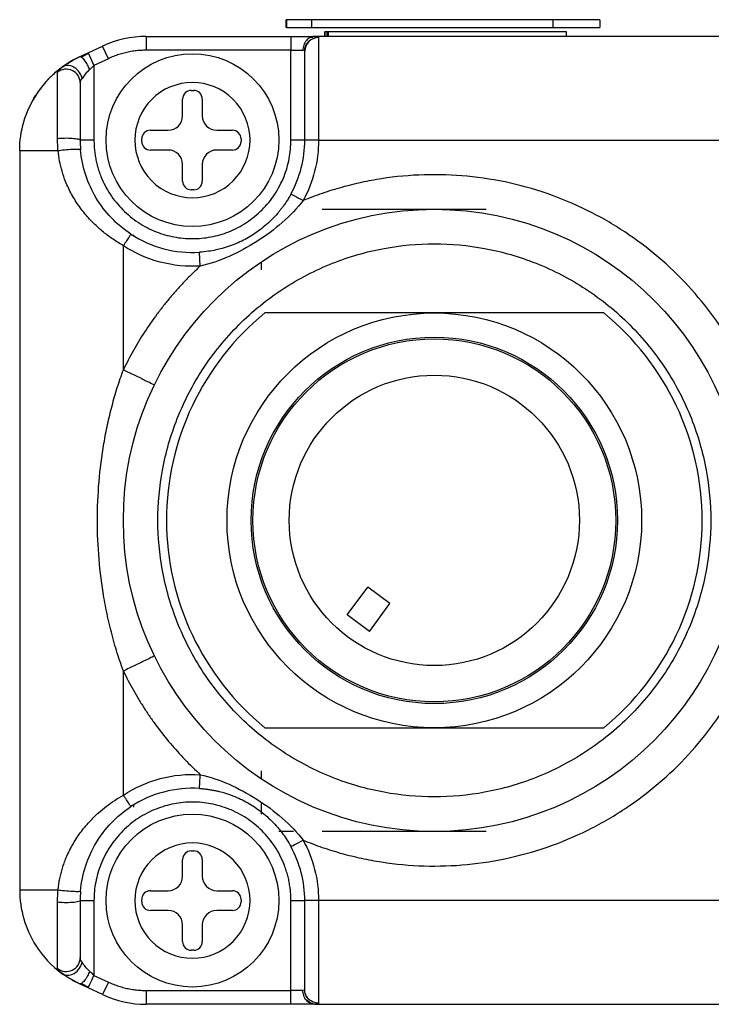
# Model space of a CAD drawing. Header units: inches. Extents: x 0.2 to 10.8, y 0.2 to 8.2.
# Tile 10 of 25: x 6.112 to 6.375, y 1.232 to 1.606. Entities that reach past the tile are written whole.
import ezdxf

# ---------------------------------------------------------------- set-up
doc = ezdxf.new("R2010")
doc.units = ezdxf.units.IN
doc.header["$MEASUREMENT"] = 0

msp = doc.modelspace()

# ---------------------------------------------------------------- linework, layer by layer
for p, q in [((6.213327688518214, 1.602693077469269), (6.213327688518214, 1.60567680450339)), ((6.213432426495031, 1.60567680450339), (6.213327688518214, 1.60567680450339)), ((6.213432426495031, 1.60567680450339), (6.213432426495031, 1.602693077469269)), ((6.222981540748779, 1.60567680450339), (6.213432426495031, 1.60567680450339)), ((6.222981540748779, 1.60567680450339), (6.222981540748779, 1.602693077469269)), ((6.314576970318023, 1.60567680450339), (6.222981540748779, 1.60567680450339)), ((6.314576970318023, 1.60567680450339), (6.314576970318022, 1.602693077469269)), ((6.332399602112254, 1.60567680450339), (6.314576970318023, 1.60567680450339)), ((6.332399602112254, 1.60567680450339), (6.332399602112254, 1.602693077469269)), ((6.213432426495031, 1.602693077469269), (6.213327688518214, 1.602693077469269)), ((6.213432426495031, 1.602693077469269), (6.222981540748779, 1.602693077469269)), ((6.222981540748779, 1.602693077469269), (6.314576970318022, 1.602693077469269)), ((6.227969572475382, 1.601016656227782), (6.227969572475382, 1.599322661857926)), ((6.227971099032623, 1.599322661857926), (6.227971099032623, 1.601016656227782)), ((6.229229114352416, 1.601016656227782), (6.227971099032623, 1.601016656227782)), ((6.228713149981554, 1.60095763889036), (6.228713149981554, 1.599322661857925)), ((6.228713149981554, 1.60095763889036), (6.229229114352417, 1.60095763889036)), ((6.229229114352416, 1.601016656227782), (6.229229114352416, 1.599322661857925)), ((6.229230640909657, 1.599322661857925), (6.229230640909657, 1.601016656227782)), ((6.319725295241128, 1.601016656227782), (6.229230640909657, 1.601016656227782)), ((6.314576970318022, 1.602693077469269), (6.332399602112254, 1.602693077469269)), ((6.319725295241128, 1.599322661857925), (6.319725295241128, 1.601016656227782)), ((6.160192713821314, 1.599322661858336), (6.160192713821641, 1.59407332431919)), ((6.160192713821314, 1.599322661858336), (6.215112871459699, 1.599322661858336)), ((6.215112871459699, 1.599322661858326), (6.215112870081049, 1.594073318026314)), ((6.223473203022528, 1.598841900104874), (6.22252826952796, 1.598959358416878)), ((6.419931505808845, 1.599322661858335), (6.224204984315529, 1.599322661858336)), ((6.225611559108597, 1.598853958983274), (6.225611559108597, 1.559952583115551)), ((6.134826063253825, 1.591563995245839), (6.138091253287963, 1.593086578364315)), ((6.138228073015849, 1.592838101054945), (6.135521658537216, 1.591420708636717)), ((6.138091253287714, 1.593086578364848), (6.14355419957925, 1.595633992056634)), ((6.138091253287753, 1.593086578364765), (6.140309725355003, 1.588329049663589)), ((6.145772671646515, 1.590876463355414), (6.14355419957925, 1.595633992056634)), ((6.215112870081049, 1.594073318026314), (6.160192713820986, 1.59407332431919)), ((6.215112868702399, 1.559952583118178), (6.215112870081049, 1.594073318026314)), ((6.215112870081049, 1.594073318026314), (6.219658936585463, 1.594073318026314)), ((6.220589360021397, 1.595932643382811), (6.220752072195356, 1.595625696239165)), ((6.145772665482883, 1.590876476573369), (6.14030967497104, 1.588329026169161)), ((6.128687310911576, 1.587924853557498), (6.126895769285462, 1.586577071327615)), ((6.14030967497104, 1.588329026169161), (6.140309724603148, 1.55995258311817)), ((6.134905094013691, 1.582963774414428), (6.135072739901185, 1.581821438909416)), ((6.177239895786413, 1.578816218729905), (6.178182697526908, 1.578816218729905)), ((6.173959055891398, 1.569172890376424), (6.173959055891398, 1.575535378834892)), ((6.18146353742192, 1.575535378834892), (6.18146353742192, 1.569172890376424)), ((6.161732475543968, 1.563704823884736), (6.168490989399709, 1.563704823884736)), ((6.186931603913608, 1.563704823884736), (6.192898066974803, 1.563704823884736)), ((6.140309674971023, 1.55995258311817), (6.13506037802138, 1.559952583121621)), ((6.158451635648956, 1.559481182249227), (6.158451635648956, 1.560423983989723)), ((6.196178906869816, 1.560423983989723), (6.196178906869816, 1.559481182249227)), ((6.220362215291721, 1.5599525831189), (6.215112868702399, 1.559952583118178)), ((6.225611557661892, 1.559952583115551), (6.22036221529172, 1.559952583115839)), ((6.22561156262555, 1.559952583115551), (6.418524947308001, 1.559952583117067)), ((6.112094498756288, 1.555882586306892), (6.112094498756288, 1.275308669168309)), ((6.168490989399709, 1.556200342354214), (6.161732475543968, 1.556200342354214)), ((6.192898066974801, 1.556200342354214), (6.186931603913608, 1.556200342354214)), ((6.173959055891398, 1.544369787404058), (6.173959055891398, 1.550732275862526)), ((6.18146353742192, 1.550732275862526), (6.18146353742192, 1.544369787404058)), ((6.178182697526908, 1.541088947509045), (6.177239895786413, 1.541088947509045)), ((6.226923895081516, 1.533705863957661), (6.289259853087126, 1.533705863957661)), ((6.155401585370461, 1.523601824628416), (6.155401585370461, 1.523978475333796)), ((6.15540158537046, 1.523758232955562), (6.15540158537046, 1.523601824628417)), ((6.151464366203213, 1.472798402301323), (6.151464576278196, 1.51988333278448)), ((6.180690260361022, 1.512145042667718), (6.180363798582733, 1.517384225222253)), ((6.203958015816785, 1.510739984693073), (6.203958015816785, 1.513801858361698)), ((6.333949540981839, 1.494335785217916), (6.205200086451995, 1.494335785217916)), ((6.269574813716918, 1.494335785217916), (6.205200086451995, 1.494335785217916)), ((6.333949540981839, 1.494335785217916), (6.269574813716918, 1.494335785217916)), ((6.236469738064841, 1.379688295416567), (6.244276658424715, 1.390236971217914)), ((6.252715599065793, 1.383991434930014), (6.244276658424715, 1.390236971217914)), ((6.244908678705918, 1.373442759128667), (6.252715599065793, 1.383991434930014)), ((6.244908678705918, 1.373442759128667), (6.236469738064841, 1.379688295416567)), ((6.151464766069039, 1.31130803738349), (6.151464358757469, 1.35839286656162)), ((6.205200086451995, 1.336855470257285), (6.333949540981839, 1.336855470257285)), ((6.205200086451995, 1.336855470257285), (6.269574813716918, 1.336855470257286)), ((6.269574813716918, 1.336855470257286), (6.333949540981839, 1.336855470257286)), ((6.203958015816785, 1.317389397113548), (6.203958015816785, 1.320451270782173)), ((6.155401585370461, 1.306763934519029), (6.155401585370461, 1.307589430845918)), ((6.203958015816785, 1.304047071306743), (6.203958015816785, 1.308161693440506)), ((6.216026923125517, 1.297485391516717), (6.210519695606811, 1.297485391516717)), ((6.289259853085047, 1.297485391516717), (6.226923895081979, 1.297485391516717)), ((6.177239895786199, 1.290102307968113), (6.178182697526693, 1.290102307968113)), ((6.173959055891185, 1.280458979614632), (6.173959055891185, 1.286821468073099)), ((6.181463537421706, 1.286821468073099), (6.181463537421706, 1.280458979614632)), ((6.161732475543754, 1.274990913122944), (6.168490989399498, 1.274990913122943)), ((6.186931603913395, 1.274990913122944), (6.192898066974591, 1.274990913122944)), ((6.13506037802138, 1.27123867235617), (6.140309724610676, 1.271238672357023)), ((6.140309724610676, 1.271238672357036), (6.140309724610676, 1.242862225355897)), ((6.158451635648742, 1.270767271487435), (6.158451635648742, 1.271710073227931)), ((6.196178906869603, 1.271710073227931), (6.196178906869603, 1.270767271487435)), ((6.215112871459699, 1.237117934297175), (6.215112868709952, 1.271238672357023)), ((6.215112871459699, 1.271238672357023), (6.220362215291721, 1.271238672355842)), ((6.225611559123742, 1.271238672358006), (6.220362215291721, 1.271238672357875)), ((6.418524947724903, 1.271238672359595), (6.225611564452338, 1.271238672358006)), ((6.225611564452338, 1.271238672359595), (6.225611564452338, 1.232337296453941)), ((6.168490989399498, 1.267486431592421), (6.161732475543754, 1.267486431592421)), ((6.192898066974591, 1.267486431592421), (6.186931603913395, 1.267486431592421)), ((6.173959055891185, 1.255655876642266), (6.173959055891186, 1.262018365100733)), ((6.181463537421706, 1.262018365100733), (6.181463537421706, 1.255655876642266)), ((6.178182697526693, 1.252375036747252), (6.177239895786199, 1.252375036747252)), ((6.135072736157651, 1.249369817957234), (6.13490506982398, 1.248227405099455)), ((6.12745100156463, 1.244196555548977), (6.128687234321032, 1.243266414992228)), ((6.140309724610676, 1.242862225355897), (6.145772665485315, 1.240314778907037)), ((6.138091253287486, 1.238104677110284), (6.134826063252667, 1.23962726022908)), ((6.13552178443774, 1.239770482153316), (6.138228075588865, 1.238353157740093)), ((6.143554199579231, 1.235557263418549), (6.138091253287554, 1.238104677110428)), ((6.145772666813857, 1.240314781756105), (6.143554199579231, 1.235557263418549)), ((6.160192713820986, 1.237117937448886), (6.160192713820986, 1.231868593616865)), ((6.160192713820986, 1.237117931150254), (6.215112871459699, 1.237117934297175)), ((6.21965886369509, 1.237117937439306), (6.215112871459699, 1.237117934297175)), ((6.215112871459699, 1.231868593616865), (6.215112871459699, 1.237117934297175)), ((6.220745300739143, 1.235582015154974), (6.220580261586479, 1.235287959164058)), ((6.215112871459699, 1.231868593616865), (6.160192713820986, 1.231868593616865)), ((6.222535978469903, 1.232235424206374), (6.22347078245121, 1.232353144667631)), ((6.224204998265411, 1.231868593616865), (6.419931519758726, 1.231868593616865))]:
    msp.add_line(p, q)
at = {"flags": 128}
msp.add_lwpolyline([(6.134826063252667, 1.23962726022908), (6.129950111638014, 1.24233700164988), (6.127749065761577, 1.243882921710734)], dxfattribs=at)
for centre, radius in [((6.177711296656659, 1.559952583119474), 0.03280839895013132), ((6.269574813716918, 1.415595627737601), 0.1181102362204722), ((6.269574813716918, 1.415595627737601), 0.07874017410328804), ((6.269574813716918, 1.415595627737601), 0.06955382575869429), ((6.269574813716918, 1.415595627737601), 0.0688976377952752), ((6.269574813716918, 1.415595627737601), 0.05511811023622), ((6.177711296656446, 1.271238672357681), 0.0328083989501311)]:
    msp.add_circle(centre, radius)
for centre, radius, start, end in [((6.160192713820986, 1.559952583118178), 0.03937007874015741, 89.99999999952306, 114.9999999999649), ((6.151464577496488, 1.555882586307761), 0.03937007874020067, 115.0000000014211, 131.5015719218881), ((6.151464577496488, 1.555882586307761), 0.03937007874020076, 135.8718902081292, 155.7415751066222), ((6.177239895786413, 1.575535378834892), 0.003280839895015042, 90, 180), ((6.178182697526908, 1.575535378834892), 0.003280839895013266, 0, 90), ((6.168490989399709, 1.569172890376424), 0.005468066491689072, 270.0000000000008, 0), ((6.186931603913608, 1.569172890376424), 0.00546806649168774, 180, 270.0000000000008), ((6.161732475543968, 1.560423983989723), 0.003280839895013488, 90, 180), ((6.192898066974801, 1.560423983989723), 0.003280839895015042, 0, 89.99999999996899), ((6.161732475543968, 1.559481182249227), 0.003280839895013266, 180, 270.0000000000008), ((6.192898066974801, 1.559481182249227), 0.003280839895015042, 270.0000000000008, 0), ((6.17771129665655, 1.559952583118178), 0.04265091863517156, 331.376827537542, 0), ((6.168490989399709, 1.550732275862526), 0.005468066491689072, 0, 90), ((6.186931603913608, 1.550732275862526), 0.005468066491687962, 90, 180), ((6.177239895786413, 1.544369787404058), 0.003280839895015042, 180, 270.0000000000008), ((6.178182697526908, 1.544369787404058), 0.003280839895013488, 270.0000000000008, 0), ((6.17771129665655, 1.559952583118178), 0.04265091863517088, 236.7738406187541, 273.5655587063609), ((6.269574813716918, 1.415595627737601), 0.1017060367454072, 129.268026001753, 230.7319739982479), ((6.269574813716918, 1.415595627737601), 0.1017060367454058, 309.2680260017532, 50.73197399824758), ((6.17771129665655, 1.271238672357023), 0.04265091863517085, 86.4344429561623, 123.2261654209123), ((6.177239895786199, 1.286821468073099), 0.003280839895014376, 90, 180), ((6.178182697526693, 1.286821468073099), 0.003280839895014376, 0, 90), ((6.17771129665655, 1.271238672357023), 0.04265091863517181, 0, 28.62317411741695), ((6.168490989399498, 1.280458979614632), 0.005468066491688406, 270.0000000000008, 0), ((6.186931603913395, 1.280458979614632), 0.005468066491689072, 180, 270.0000000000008), ((6.151464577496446, 1.275308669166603), 0.0393700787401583, 179.999999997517, 212.5000000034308), ((6.161732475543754, 1.271710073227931), 0.003280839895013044, 90, 180), ((6.192898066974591, 1.271710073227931), 0.003280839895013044, 0, 90), ((6.161732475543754, 1.270767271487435), 0.003280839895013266, 180, 270.0000000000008), ((6.168490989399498, 1.262018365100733), 0.00546806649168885, 0, 90), ((6.186931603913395, 1.262018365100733), 0.005468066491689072, 90, 180), ((6.192898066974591, 1.270767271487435), 0.003280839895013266, 270.0000000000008, 0), ((6.151464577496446, 1.275308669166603), 0.03937007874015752, 212.5000000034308, 233.6018762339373), ((6.177239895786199, 1.255655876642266), 0.003280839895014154, 180, 270.0000000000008), ((6.178182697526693, 1.255655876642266), 0.003280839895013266, 270.0000000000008, 0), ((6.160192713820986, 1.271238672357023), 0.03937007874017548, 245.0000000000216, 270.0000000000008)]:
    msp.add_arc(centre, radius, start, end)
for points, knots in [([(6.215112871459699, 1.599322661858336), (6.215481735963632, 1.599322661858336), (6.216214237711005, 1.599322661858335), (6.217297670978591, 1.599322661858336), (6.2183533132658, 1.599322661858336), (6.219381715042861, 1.599322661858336), (6.22084937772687, 1.599322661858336), (6.222658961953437, 1.599322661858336), (6.223688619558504, 1.599322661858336), (6.224204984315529, 1.599322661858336)], [0, 0, 0, 0, 0.1007418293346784, 0.2000560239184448, 0.2990520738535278, 0.3988500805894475, 0.5005436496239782, 0.7495267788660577, 1, 1, 1, 1]), ([(6.224204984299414, 1.599322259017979), (6.223669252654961, 1.599322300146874), (6.223091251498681, 1.599209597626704), (6.221972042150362, 1.598698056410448), (6.221434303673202, 1.598297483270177), (6.220546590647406, 1.59727255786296), (6.220199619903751, 1.596651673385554), (6.219756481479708, 1.595359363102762), (6.219658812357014, 1.594691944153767), (6.219658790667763, 1.594073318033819)], [0, 0, 0, 0, 0.25, 0.25, 0.5, 0.5, 0.75, 0.75, 1, 1, 1, 1]), ([(6.220318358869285, 1.593850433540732), (6.22034001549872, 1.594170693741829), (6.220384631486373, 1.594830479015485), (6.220694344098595, 1.595806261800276), (6.221185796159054, 1.596754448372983), (6.22167071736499, 1.597287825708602), (6.221915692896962, 1.597557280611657)], [0, 0, 0, 0, 0.2330037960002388, 0.480023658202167, 0.7373150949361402, 1, 1, 1, 1]), ([(6.225611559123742, 1.598853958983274), (6.224237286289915, 1.598853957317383), (6.222871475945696, 1.59829495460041), (6.220927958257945, 1.596374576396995), (6.220362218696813, 1.595025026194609), (6.220362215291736, 1.593667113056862)], [0, 0, 0, 0, 0.5, 0.5, 1, 1, 1, 1]), ([(6.224204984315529, 1.599322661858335), (6.224381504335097, 1.599319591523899), (6.224733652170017, 1.599313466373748), (6.225123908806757, 1.599260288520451), (6.225405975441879, 1.599169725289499), (6.225580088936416, 1.599039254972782), (6.225600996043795, 1.59891615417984), (6.225611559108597, 1.598853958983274)], [0, 0, 0, 0, 0.1984611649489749, 0.3959192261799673, 0.5941616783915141, 0.7949550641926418, 1, 1, 1, 1]), ([(6.134826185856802, 1.591564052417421), (6.13518130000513, 1.591729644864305), (6.135890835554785, 1.592060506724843), (6.136986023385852, 1.592571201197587), (6.137721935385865, 1.592914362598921), (6.138091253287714, 1.593086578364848)], [0, 0, 0, 0, 0.3329433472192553, 0.6652371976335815, 1, 1, 1, 1]), ([(6.160192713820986, 1.59407332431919), (6.159476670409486, 1.594060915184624), (6.158051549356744, 1.594036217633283), (6.155929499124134, 1.593833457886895), (6.153836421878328, 1.593508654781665), (6.151772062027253, 1.593050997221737), (6.14973782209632, 1.592460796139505), (6.14772890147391, 1.591747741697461), (6.146426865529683, 1.591167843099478), (6.145772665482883, 1.590876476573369)], [0, 0, 0, 0, 0.1442638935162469, 0.2871243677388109, 0.4291361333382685, 0.5708638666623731, 0.7128756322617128, 0.8557361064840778, 1, 1, 1, 1]), ([(6.220362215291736, 1.559952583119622), (6.220362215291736, 1.568091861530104), (6.220362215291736, 1.575963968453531), (6.220362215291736, 1.588328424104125), (6.220362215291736, 1.592414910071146), (6.220362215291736, 1.593667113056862)], [0, 0, 0, 0, 0.4999999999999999, 0.4999999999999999, 0.9999999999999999, 0.9999999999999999, 0.9999999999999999, 0.9999999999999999]), ([(6.128102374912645, 1.587571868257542), (6.128290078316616, 1.587708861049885), (6.128669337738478, 1.587985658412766), (6.129327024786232, 1.588442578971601), (6.130057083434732, 1.588928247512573), (6.131161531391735, 1.589624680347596), (6.132712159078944, 1.590532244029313), (6.134118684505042, 1.591218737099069), (6.134826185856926, 1.591564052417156)], [0, 0, 0, 0, 0.1139770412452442, 0.2302934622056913, 0.3497948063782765, 0.4732611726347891, 0.7350432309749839, 1, 1, 1, 1]), ([(6.138677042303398, 1.586806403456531), (6.138446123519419, 1.587354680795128), (6.138157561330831, 1.58796246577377), (6.137482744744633, 1.589177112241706), (6.137096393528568, 1.589780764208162), (6.136319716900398, 1.590779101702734), (6.135932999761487, 1.591167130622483), (6.135278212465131, 1.591602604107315), (6.135012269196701, 1.59165073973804), (6.134826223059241, 1.591563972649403)], [0, 0, 0, 0, 0.25, 0.25, 0.5, 0.5, 0.75, 0.75, 1, 1, 1, 1]), ([(6.128102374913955, 1.587571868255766), (6.127511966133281, 1.587121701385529), (6.12640846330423, 1.586280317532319), (6.124951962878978, 1.585004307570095), (6.12376171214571, 1.583870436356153), (6.12221667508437, 1.582279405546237), (6.12073009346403, 1.580540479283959), (6.11945563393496, 1.578819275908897), (6.11884591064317, 1.577932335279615), (6.118548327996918, 1.577482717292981), (6.1184014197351, 1.57725641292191), (6.118319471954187, 1.577129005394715), (6.118279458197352, 1.577066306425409), (6.118260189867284, 1.577036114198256)], [0, 0, 0, 0, 0.1535967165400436, 0.2870797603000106, 0.4004472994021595, 0.4936977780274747, 0.7459503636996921, 0.873036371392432, 0.9367562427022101, 0.9686523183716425, 0.9846083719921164, 0.9925882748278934, 1, 1, 1, 1]), ([(6.126479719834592, 1.560578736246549), (6.126479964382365, 1.561219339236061), (6.12648041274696, 1.562393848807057), (6.126481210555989, 1.563973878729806), (6.126480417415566, 1.565232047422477), (6.126479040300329, 1.567006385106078), (6.126481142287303, 1.569203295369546), (6.126477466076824, 1.573060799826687), (6.126494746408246, 1.577182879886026), (6.126474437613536, 1.580870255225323), (6.126488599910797, 1.583261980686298), (6.126485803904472, 1.58482661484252), (6.12648198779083, 1.585420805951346), (6.126480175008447, 1.58570306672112)], [0, 0, 0, 0, 0.05276440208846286, 0.09674056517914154, 0.1322149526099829, 0.1594305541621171, 0.2491074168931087, 0.3255405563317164, 0.5168042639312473, 0.6696421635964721, 0.7919761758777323, 0.9011816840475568, 1, 1, 1, 1]), ([(6.126480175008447, 1.58570306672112), (6.126488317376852, 1.58577718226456), (6.126504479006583, 1.585924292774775), (6.126644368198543, 1.586190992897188), (6.126911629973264, 1.586543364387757), (6.127352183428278, 1.586992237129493), (6.127850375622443, 1.58737716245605), (6.128102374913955, 1.587571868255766)], [0, 0, 0, 0, 0.1627087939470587, 0.3229575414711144, 0.4871367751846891, 0.7405796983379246, 1, 1, 1, 1]), ([(6.135060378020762, 1.581724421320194), (6.135060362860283, 1.58269267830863), (6.134774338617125, 1.583659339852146), (6.133717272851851, 1.585295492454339), (6.132947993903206, 1.585962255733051), (6.131161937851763, 1.586790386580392), (6.130148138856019, 1.586950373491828), (6.128187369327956, 1.586713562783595), (6.127243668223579, 1.586317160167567), (6.126480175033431, 1.585703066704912)], [0, 0, 0, 0, 0.25, 0.25, 0.5, 0.5, 0.75, 0.75, 1, 1, 1, 1]), ([(6.13576371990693, 1.583346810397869), (6.135637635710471, 1.584030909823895), (6.135357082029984, 1.584817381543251), (6.134355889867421, 1.586347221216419), (6.133626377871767, 1.587077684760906), (6.131931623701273, 1.588061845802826), (6.130985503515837, 1.588300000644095), (6.129326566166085, 1.588238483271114), (6.128622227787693, 1.587955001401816), (6.128102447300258, 1.587571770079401)], [0, 0, 0, 0, 0.25, 0.25, 0.5, 0.5, 0.75, 0.75, 1, 1, 1, 1]), ([(6.135060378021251, 1.581724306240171), (6.135060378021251, 1.580652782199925), (6.135060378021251, 1.577992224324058), (6.135060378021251, 1.570208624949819), (6.135060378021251, 1.56527151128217), (6.135060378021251, 1.559953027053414)], [0, 0, 0, 0, 0.5, 0.5, 1, 1, 1, 1]), ([(6.177711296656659, 1.538080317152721), (6.171910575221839, 1.538080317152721), (6.166346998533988, 1.540384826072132), (6.158143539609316, 1.548588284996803), (6.155839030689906, 1.554151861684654), (6.155839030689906, 1.565753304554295), (6.158143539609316, 1.571316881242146), (6.166346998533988, 1.579520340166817), (6.171910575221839, 1.581824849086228), (6.18351201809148, 1.581824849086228), (6.189075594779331, 1.579520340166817), (6.197279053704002, 1.571316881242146), (6.199583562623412, 1.565753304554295), (6.199583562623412, 1.554151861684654), (6.197279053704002, 1.548588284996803), (6.189075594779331, 1.540384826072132), (6.18351201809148, 1.538080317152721), (6.177711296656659, 1.538080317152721)], [0, 0, 0, 0, 0.125, 0.125, 0.25, 0.25, 0.375, 0.375, 0.5, 0.5, 0.625, 0.625, 0.75, 0.75, 0.875, 0.875, 1, 1, 1, 1]), ([(6.126479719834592, 1.560578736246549), (6.127243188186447, 1.560675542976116), (6.128186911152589, 1.560738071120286), (6.130147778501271, 1.560775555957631), (6.131161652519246, 1.560750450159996), (6.13294785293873, 1.560620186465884), (6.133717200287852, 1.560515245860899), (6.134774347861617, 1.560257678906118), (6.135060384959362, 1.5601054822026), (6.135060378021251, 1.559953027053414)], [0, 0, 0, 0, 0.25, 0.25, 0.5, 0.5, 0.75, 0.75, 1, 1, 1, 1]), ([(6.126679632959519, 1.555882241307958), (6.12662029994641, 1.556681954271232), (6.126503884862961, 1.558251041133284), (6.126487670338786, 1.559812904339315), (6.126479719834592, 1.560578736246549)], [0, 0, 0, 0, 0.5096677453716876, 1, 1, 1, 1]), ([(6.140309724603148, 1.55995258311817), (6.14031994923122, 1.559276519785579), (6.14034032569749, 1.557929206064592), (6.140506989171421, 1.555919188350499), (6.140773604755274, 1.553929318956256), (6.141149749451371, 1.551959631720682), (6.141632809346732, 1.550010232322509), (6.142223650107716, 1.548080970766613), (6.143559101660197, 1.544427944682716), (6.146218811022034, 1.539265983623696), (6.15108376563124, 1.533328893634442), (6.157024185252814, 1.528460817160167), (6.163674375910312, 1.525032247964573), (6.170658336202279, 1.522983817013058), (6.177708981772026, 1.522334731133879), (6.184761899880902, 1.522983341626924), (6.191743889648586, 1.525030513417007), (6.198396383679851, 1.528459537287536), (6.204335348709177, 1.533325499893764), (6.209203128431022, 1.539264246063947), (6.212093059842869, 1.544875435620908), (6.213687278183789, 1.549506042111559), (6.214507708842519, 1.552931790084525), (6.215019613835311, 1.556421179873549), (6.215081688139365, 1.558771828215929), (6.215112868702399, 1.559952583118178)], [0, 0, 0, 0, 0.01728009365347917, 0.0344371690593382, 0.05152096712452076, 0.06858186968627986, 0.08567046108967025, 0.1028370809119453, 0.1201313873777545, 0.1850800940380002, 0.2500887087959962, 0.3150374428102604, 0.3800460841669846, 0.4400005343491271, 0.5000142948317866, 0.559968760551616, 0.6199825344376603, 0.684931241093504, 0.7499398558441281, 0.8148885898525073, 0.8798972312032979, 0.9100471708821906, 0.9399340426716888, 0.9698282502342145, 1, 1, 1, 1]), ([(6.126679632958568, 1.555882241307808), (6.122143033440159, 1.555882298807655), (6.11844030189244, 1.555882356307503), (6.113414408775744, 1.555882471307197), (6.112094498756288, 1.555882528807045), (6.112094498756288, 1.555882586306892)], [0, 0, 0, 0, 0.5, 0.5, 1, 1, 1, 1]), ([(6.13521464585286, 1.556328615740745), (6.135210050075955, 1.556382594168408), (6.135020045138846, 1.556429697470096), (6.134027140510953, 1.556465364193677), (6.133208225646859, 1.556450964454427), (6.131221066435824, 1.556347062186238), (6.130085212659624, 1.556259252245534), (6.128115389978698, 1.556068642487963), (6.127289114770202, 1.55596837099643), (6.126679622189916, 1.555882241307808)], [0, 0, 0, 0, 0.25, 0.25, 0.5, 0.5, 0.75, 0.75, 1, 1, 1, 1]), ([(6.151464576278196, 1.51988333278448), (6.150804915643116, 1.520267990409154), (6.149484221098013, 1.521038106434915), (6.147565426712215, 1.522294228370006), (6.14569660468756, 1.523624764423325), (6.14388530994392, 1.525037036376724), (6.141297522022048, 1.527241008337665), (6.138125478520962, 1.530383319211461), (6.134664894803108, 1.534686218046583), (6.13176215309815, 1.539285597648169), (6.129621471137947, 1.543804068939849), (6.128151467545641, 1.548045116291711), (6.12717594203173, 1.551946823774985), (6.126843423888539, 1.554583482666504), (6.126679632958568, 1.555882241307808)], [0, 0, 0, 0, 0.04938837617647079, 0.09887956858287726, 0.1485516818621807, 0.1984819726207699, 0.248746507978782, 0.3714351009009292, 0.4932074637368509, 0.6172476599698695, 0.7362248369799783, 0.8273991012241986, 0.9149806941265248, 1, 1, 1, 1]), ([(6.154340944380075, 1.524274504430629), (6.151655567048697, 1.526033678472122), (6.149161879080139, 1.528105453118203), (6.144735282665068, 1.532714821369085), (6.142796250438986, 1.535251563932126), (6.139521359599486, 1.540698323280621), (6.138182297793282, 1.543611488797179), (6.136169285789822, 1.549762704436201), (6.135497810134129, 1.553010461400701), (6.13521464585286, 1.556328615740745)], [0, 0, 0, 0, 0.25, 0.25, 0.5, 0.5, 0.75, 0.75, 1, 1, 1, 1]), ([(6.219757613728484, 1.294185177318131), (6.22095911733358, 1.293703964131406), (6.223359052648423, 1.292742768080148), (6.227007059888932, 1.291437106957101), (6.230682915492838, 1.290234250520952), (6.234390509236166, 1.289143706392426), (6.238128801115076, 1.288162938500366), (6.241898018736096, 1.287292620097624), (6.245698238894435, 1.286532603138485), (6.253599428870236, 1.285192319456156), (6.265736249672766, 1.284072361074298), (6.282168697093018, 1.284625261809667), (6.298527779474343, 1.287225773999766), (6.314471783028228, 1.291914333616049), (6.329656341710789, 1.298526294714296), (6.343637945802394, 1.306861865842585), (6.35632802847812, 1.316696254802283), (6.371051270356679, 1.331278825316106), (6.3862469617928, 1.35281692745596), (6.398039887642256, 1.382763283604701), (6.402214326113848, 1.41559562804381), (6.398039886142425, 1.448427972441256), (6.386246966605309, 1.478374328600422), (6.371052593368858, 1.49991053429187), (6.356329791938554, 1.514493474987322), (6.343641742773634, 1.524326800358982), (6.329658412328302, 1.532663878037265), (6.314476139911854, 1.539275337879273), (6.298530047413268, 1.543964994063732), (6.282173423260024, 1.5465654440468), (6.265738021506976, 1.547119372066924), (6.252314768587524, 1.545879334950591), (6.241894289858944, 1.54395833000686), (6.234379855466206, 1.542099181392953), (6.226975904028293, 1.539826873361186), (6.222166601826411, 1.537947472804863), (6.219757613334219, 1.53700607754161)], [0, 0, 0, 0, 0.007556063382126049, 0.01509280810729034, 0.02261678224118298, 0.03013456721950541, 0.03765276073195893, 0.04517795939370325, 0.05271674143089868, 0.06027564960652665, 0.09196511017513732, 0.1236678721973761, 0.1560338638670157, 0.1884134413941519, 0.2204376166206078, 0.2524752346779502, 0.2832007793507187, 0.3139397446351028, 0.373214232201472, 0.4356169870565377, 0.5000032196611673, 0.5643894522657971, 0.6267922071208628, 0.6860666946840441, 0.7167922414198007, 0.747531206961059, 0.7795553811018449, 0.8115929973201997, 0.843958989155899, 0.8763385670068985, 0.9080280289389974, 0.9397307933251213, 0.9548220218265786, 0.969862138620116, 0.9849038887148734, 1, 1, 1, 1]), ([(6.215149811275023, 1.539520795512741), (6.214850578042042, 1.538988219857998), (6.214274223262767, 1.537962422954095), (6.213366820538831, 1.536530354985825), (6.212486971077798, 1.535244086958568), (6.21164115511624, 1.534097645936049), (6.210840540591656, 1.533081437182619), (6.208860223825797, 1.530711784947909), (6.205514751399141, 1.527391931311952), (6.200412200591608, 1.523677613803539), (6.194941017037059, 1.520774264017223), (6.190316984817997, 1.519119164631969), (6.186497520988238, 1.518190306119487), (6.183625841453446, 1.51766325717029), (6.181508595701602, 1.517482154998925), (6.180363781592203, 1.517384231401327)], [0, 0, 0, 0, 0.04241922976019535, 0.08170391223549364, 0.1179076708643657, 0.1510739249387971, 0.1812382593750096, 0.2084309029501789, 0.3673705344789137, 0.5098311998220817, 0.6450589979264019, 0.796476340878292, 0.8525066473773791, 0.9202489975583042, 1, 1, 1, 1]), ([(6.21975761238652, 1.537006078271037), (6.217484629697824, 1.534052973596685), (6.214797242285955, 1.531262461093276), (6.208870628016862, 1.526069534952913), (6.205615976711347, 1.52365159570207), (6.19877694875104, 1.51929951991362), (6.195208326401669, 1.517375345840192), (6.187994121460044, 1.514205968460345), (6.184328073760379, 1.512953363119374), (6.180690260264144, 1.51214504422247)], [0, 0, 0, 0, 0.25, 0.25, 0.5, 0.5, 0.75, 0.75, 1, 1, 1, 1]), ([(6.215149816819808, 1.539520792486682), (6.215149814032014, 1.539520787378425), (6.215646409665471, 1.53924976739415), (6.217352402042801, 1.538318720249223), (6.218551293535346, 1.537664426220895), (6.219757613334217, 1.537006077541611)], [0, 0, 0, 0, 0.5, 0.5, 1, 1, 1, 1]), ([(6.154340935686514, 1.524274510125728), (6.154340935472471, 1.524274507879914), (6.154295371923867, 1.524204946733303), (6.15406415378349, 1.523851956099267), (6.153876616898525, 1.523565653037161), (6.153352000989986, 1.522764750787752), (6.153014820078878, 1.522249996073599), (6.152264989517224, 1.521105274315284), (6.151855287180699, 1.520479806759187), (6.151464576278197, 1.519883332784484)], [0, 0, 0, 0, 0.25, 0.25, 0.5, 0.5, 0.75, 0.75, 1, 1, 1, 1]), ([(6.269574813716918, 1.31060875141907), (6.275978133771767, 1.31060875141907), (6.289168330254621, 1.311818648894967), (6.308735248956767, 1.317443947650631), (6.32755072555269, 1.327191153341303), (6.344340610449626, 1.340829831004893), (6.357979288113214, 1.357619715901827), (6.367726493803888, 1.376435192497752), (6.373351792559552, 1.396002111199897), (6.375149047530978, 1.415595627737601), (6.373351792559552, 1.435189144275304), (6.367726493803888, 1.454756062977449), (6.357979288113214, 1.473571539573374), (6.344340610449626, 1.490361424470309), (6.32755072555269, 1.504000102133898), (6.308735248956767, 1.51374730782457), (6.28916833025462, 1.519372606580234), (6.269574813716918, 1.521169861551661), (6.249981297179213, 1.519372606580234), (6.23041437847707, 1.51374730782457), (6.211598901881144, 1.504000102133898), (6.19480901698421, 1.490361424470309), (6.18117033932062, 1.473571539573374), (6.171423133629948, 1.454756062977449), (6.165797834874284, 1.435189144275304), (6.164000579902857, 1.415595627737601), (6.165797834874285, 1.396002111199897), (6.171423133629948, 1.376435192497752), (6.18117033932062, 1.357619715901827), (6.19480901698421, 1.340829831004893), (6.211598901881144, 1.327191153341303), (6.230414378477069, 1.317443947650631), (6.249981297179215, 1.311818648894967), (6.263171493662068, 1.31060875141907), (6.269574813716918, 1.31060875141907)], [0, 0, 0, 0, 0.02912900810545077, 0.06000283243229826, 0.09216020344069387, 0.1250000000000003, 0.1578397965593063, 0.1899971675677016, 0.2208709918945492, 0.2500000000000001, 0.279129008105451, 0.3100028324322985, 0.342160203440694, 0.3749999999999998, 0.4078397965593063, 0.4399971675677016, 0.4708709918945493, 0.5000000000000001, 0.5291290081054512, 0.5600028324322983, 0.5921602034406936, 0.6249999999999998, 0.6578397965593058, 0.6899971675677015, 0.7208709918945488, 0.7499999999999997, 0.7791290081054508, 0.8100028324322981, 0.8421602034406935, 0.8749999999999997, 0.907839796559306, 0.9399971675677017, 0.9708709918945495, 1, 1, 1, 1]), ([(6.180690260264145, 1.51214504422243), (6.179689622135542, 1.511207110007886), (6.177690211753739, 1.509332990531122), (6.174806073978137, 1.506406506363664), (6.172011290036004, 1.503400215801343), (6.169313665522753, 1.500305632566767), (6.166711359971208, 1.497124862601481), (6.16337355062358, 1.492776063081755), (6.159466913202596, 1.487148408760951), (6.155179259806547, 1.48013063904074), (6.152703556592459, 1.475244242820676), (6.151464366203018, 1.472798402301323)], [0, 0, 0, 0, 0.08345462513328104, 0.1667536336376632, 0.2499787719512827, 0.3332120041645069, 0.4165352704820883, 0.5000302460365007, 0.666763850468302, 0.8332017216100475, 0.9999999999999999, 0.9999999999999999, 0.9999999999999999, 0.9999999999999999]), ([(6.151464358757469, 1.35839286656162), (6.1510092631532, 1.359675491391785), (6.15009756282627, 1.362244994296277), (6.148855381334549, 1.366149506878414), (6.147703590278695, 1.370097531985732), (6.146651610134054, 1.374092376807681), (6.145696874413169, 1.37813311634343), (6.144839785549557, 1.382220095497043), (6.143448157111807, 1.389781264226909), (6.142031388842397, 1.400893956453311), (6.141418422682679, 1.415579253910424), (6.142028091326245, 1.430266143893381), (6.143576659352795, 1.442417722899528), (6.145428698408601, 1.452009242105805), (6.147126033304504, 1.459081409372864), (6.149102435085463, 1.466020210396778), (6.150678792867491, 1.470543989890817), (6.151464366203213, 1.472798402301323)], [0, 0, 0, 0, 0.03498952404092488, 0.0700950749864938, 0.1053396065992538, 0.1407458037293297, 0.1763360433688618, 0.2121323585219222, 0.248156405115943, 0.3741013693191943, 0.4998796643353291, 0.6256218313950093, 0.7515935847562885, 0.8145468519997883, 0.8768527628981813, 0.9386299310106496, 1, 1, 1, 1]), ([(6.151464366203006, 1.472798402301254), (6.152856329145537, 1.472124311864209), (6.154358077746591, 1.471397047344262), (6.15726590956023, 1.469988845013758), (6.158662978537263, 1.469312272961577), (6.160969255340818, 1.468195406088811), (6.161870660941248, 1.467758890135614), (6.163021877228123, 1.467201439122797), (6.163275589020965, 1.46707861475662), (6.163275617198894, 1.467078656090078)], [0, 0, 0, 0, 0.25, 0.25, 0.5, 0.5, 0.75, 0.75, 1, 1, 1, 1]), ([(6.16327562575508, 1.364112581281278), (6.163275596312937, 1.364112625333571), (6.163021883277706, 1.363989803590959), (6.16187066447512, 1.363432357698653), (6.160969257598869, 1.362995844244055), (6.158662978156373, 1.361878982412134), (6.157265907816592, 1.36120241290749), (6.154358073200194, 1.35979421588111), (6.15285632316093, 1.359066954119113), (6.151464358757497, 1.358392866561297)], [0, 0, 0, 0, 0.25, 0.25, 0.5, 0.5, 0.75, 0.75, 1, 1, 1, 1]), ([(6.151464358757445, 1.35839286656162), (6.152073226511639, 1.357163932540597), (6.153289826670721, 1.354708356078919), (6.155258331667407, 1.351101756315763), (6.157329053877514, 1.347557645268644), (6.159512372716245, 1.34408104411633), (6.161805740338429, 1.340670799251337), (6.165004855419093, 1.336218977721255), (6.169263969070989, 1.330853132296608), (6.174743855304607, 1.324720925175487), (6.178706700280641, 1.320939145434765), (6.180690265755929, 1.319046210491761)], [0, 0, 0, 0, 0.08345462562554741, 0.1667536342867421, 0.2499787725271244, 0.3332120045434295, 0.4165352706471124, 0.500030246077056, 0.6667638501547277, 0.8332017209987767, 1, 1, 1, 1]), ([(6.180363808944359, 1.313807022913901), (6.180363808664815, 1.313807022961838), (6.180370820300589, 1.313919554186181), (6.180402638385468, 1.314430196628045), (6.180427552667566, 1.314830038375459), (6.180491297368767, 1.315853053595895), (6.180529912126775, 1.316472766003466), (6.180610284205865, 1.317762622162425), (6.180651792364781, 1.318428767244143), (6.180690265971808, 1.319046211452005)], [0, 0, 0, 0, 0.25, 0.25, 0.5, 0.5, 0.75, 0.75, 1, 1, 1, 1]), ([(6.18069026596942, 1.319046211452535), (6.184328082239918, 1.318237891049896), (6.187994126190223, 1.316985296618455), (6.195208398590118, 1.313815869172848), (6.19877716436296, 1.311891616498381), (6.205616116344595, 1.307539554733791), (6.208870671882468, 1.30512168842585), (6.214797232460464, 1.299928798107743), (6.217484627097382, 1.297138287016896), (6.219757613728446, 1.294185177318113)], [0, 0, 0, 0, 0.25, 0.25, 0.5, 0.5, 0.75, 0.75, 1, 1, 1, 1]), ([(6.180363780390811, 1.313807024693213), (6.180961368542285, 1.313762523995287), (6.182112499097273, 1.313676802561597), (6.183762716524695, 1.313467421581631), (6.185272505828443, 1.313222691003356), (6.186644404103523, 1.312950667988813), (6.187882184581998, 1.312664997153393), (6.190818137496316, 1.311899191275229), (6.195168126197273, 1.310327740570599), (6.200679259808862, 1.307345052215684), (6.205691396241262, 1.30363348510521), (6.209234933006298, 1.300096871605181), (6.2117501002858, 1.296982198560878), (6.213482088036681, 1.29456221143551), (6.214564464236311, 1.292685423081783), (6.215149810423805, 1.291670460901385)], [0, 0, 0, 0, 0.04161130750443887, 0.08015561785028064, 0.1156844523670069, 0.1482395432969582, 0.17785532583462, 0.2045607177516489, 0.3607338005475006, 0.5004337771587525, 0.6383668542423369, 0.792534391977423, 0.8496251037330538, 0.9186776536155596, 1, 1, 1, 1]), ([(6.126679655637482, 1.27530909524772), (6.126752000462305, 1.275954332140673), (6.126897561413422, 1.277252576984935), (6.127231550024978, 1.279188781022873), (6.127653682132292, 1.281128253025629), (6.128175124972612, 1.283069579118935), (6.128796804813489, 1.28501321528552), (6.12989777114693, 1.287962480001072), (6.13173654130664, 1.291858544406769), (6.134623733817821, 1.296446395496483), (6.138070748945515, 1.30074648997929), (6.1415986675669, 1.304255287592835), (6.145015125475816, 1.307083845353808), (6.148148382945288, 1.309338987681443), (6.150361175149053, 1.310652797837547), (6.151464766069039, 1.31130803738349)], [0, 0, 0, 0, 0.04215803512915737, 0.08482381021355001, 0.1281347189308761, 0.1722221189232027, 0.2172105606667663, 0.2632172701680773, 0.3816211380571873, 0.505118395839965, 0.6267923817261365, 0.7494382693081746, 0.8336242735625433, 0.9170230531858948, 1, 1, 1, 1]), ([(6.215112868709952, 1.271238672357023), (6.21510264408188, 1.271914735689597), (6.215082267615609, 1.273262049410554), (6.214915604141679, 1.275272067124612), (6.214648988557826, 1.277261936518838), (6.214272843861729, 1.279231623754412), (6.213789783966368, 1.281181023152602), (6.213198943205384, 1.283110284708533), (6.211863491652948, 1.286763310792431), (6.209203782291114, 1.291925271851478), (6.204338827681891, 1.29786236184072), (6.1983984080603, 1.302730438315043), (6.191748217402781, 1.306159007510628), (6.184764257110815, 1.308207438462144), (6.177713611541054, 1.308856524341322), (6.17066069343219, 1.308207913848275), (6.163678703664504, 1.306160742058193), (6.15702620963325, 1.30273171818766), (6.151087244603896, 1.297865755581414), (6.146219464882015, 1.291927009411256), (6.143329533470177, 1.286315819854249), (6.141735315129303, 1.281685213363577), (6.140914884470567, 1.278259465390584), (6.140402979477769, 1.274770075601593), (6.140340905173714, 1.272419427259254), (6.140309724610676, 1.271238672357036)], [0, 0, 0, 0, 0.01728009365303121, 0.03443716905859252, 0.05152096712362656, 0.06858186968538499, 0.08567046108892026, 0.1028370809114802, 0.1201313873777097, 0.1850800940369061, 0.2500887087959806, 0.3150374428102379, 0.3800460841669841, 0.4400005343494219, 0.5000142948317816, 0.5599687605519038, 0.6199825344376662, 0.6849312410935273, 0.7499398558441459, 0.8148885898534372, 0.8798972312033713, 0.9100471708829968, 0.9399340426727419, 0.9698282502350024, 1, 1, 1, 1]), ([(6.154340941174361, 1.306916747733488), (6.154340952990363, 1.30691675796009), (6.154295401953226, 1.30698632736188), (6.154064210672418, 1.307339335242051), (6.153876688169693, 1.307625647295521), (6.153352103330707, 1.308426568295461), (6.153014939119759, 1.308941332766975), (6.152265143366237, 1.310086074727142), (6.151855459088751, 1.310711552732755), (6.151464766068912, 1.31130803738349)], [0, 0, 0, 0, 0.25, 0.25, 0.5, 0.5, 0.75, 0.75, 1, 1, 1, 1]), ([(6.135214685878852, 1.274862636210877), (6.135497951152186, 1.278181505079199), (6.136169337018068, 1.281428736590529), (6.138182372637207, 1.287579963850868), (6.139521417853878, 1.290493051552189), (6.142796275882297, 1.295939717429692), (6.14473526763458, 1.298476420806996), (6.149161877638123, 1.303085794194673), (6.151655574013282, 1.305157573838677), (6.154340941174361, 1.306916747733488)], [0, 0, 0, 0, 0.25, 0.25, 0.5, 0.5, 0.75, 0.75, 1, 1, 1, 1]), ([(6.219757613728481, 1.294185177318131), (6.218551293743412, 1.293526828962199), (6.217352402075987, 1.292872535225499), (6.21564640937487, 1.291941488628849), (6.215149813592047, 1.291670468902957), (6.215149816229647, 1.291670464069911)], [0, 0, 0, 0, 0.5, 0.5, 1, 1, 1, 1]), ([(6.177711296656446, 1.249366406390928), (6.171910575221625, 1.249366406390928), (6.166346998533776, 1.251670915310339), (6.158143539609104, 1.25987437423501), (6.155839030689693, 1.265437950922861), (6.155839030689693, 1.277039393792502), (6.158143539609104, 1.282602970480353), (6.166346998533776, 1.290806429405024), (6.171910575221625, 1.293110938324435), (6.183512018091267, 1.293110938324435), (6.189075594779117, 1.290806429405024), (6.197279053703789, 1.282602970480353), (6.1995835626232, 1.277039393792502), (6.1995835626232, 1.265437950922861), (6.197279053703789, 1.25987437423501), (6.189075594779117, 1.251670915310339), (6.183512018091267, 1.249366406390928), (6.177711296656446, 1.249366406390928)], [0, 0, 0, 0, 0.125, 0.125, 0.25, 0.25, 0.375, 0.375, 0.5, 0.5, 0.625, 0.625, 0.75, 0.75, 0.875, 0.875, 1, 1, 1, 1]), ([(6.112094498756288, 1.275308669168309), (6.112094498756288, 1.275308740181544), (6.113414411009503, 1.275308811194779), (6.118440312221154, 1.275308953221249), (6.122143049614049, 1.275309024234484), (6.126679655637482, 1.27530909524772)], [0, 0, 0, 0, 0.5, 0.5, 1, 1, 1, 1]), ([(6.126479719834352, 1.270612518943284), (6.12648768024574, 1.271378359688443), (6.126503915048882, 1.272940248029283), (6.126620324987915, 1.274509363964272), (6.126679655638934, 1.2753090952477)], [0, 0, 0, 0, 0.4903300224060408, 0.9999999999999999, 0.9999999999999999, 0.9999999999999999, 0.9999999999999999]), ([(6.126679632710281, 1.275309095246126), (6.127289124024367, 1.275222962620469), (6.128115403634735, 1.275122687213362), (6.130085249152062, 1.274932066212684), (6.131221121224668, 1.274844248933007), (6.133208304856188, 1.274740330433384), (6.134027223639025, 1.274725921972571), (6.135020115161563, 1.27476157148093), (6.135210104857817, 1.274808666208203), (6.135214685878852, 1.274862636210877)], [0, 0, 0, 0, 0.25, 0.25, 0.5, 0.5, 0.75, 0.75, 1, 1, 1, 1]), ([(6.135060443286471, 1.271238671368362), (6.135060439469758, 1.27111659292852), (6.134874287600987, 1.2709742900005), (6.133880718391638, 1.27070382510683), (6.13305665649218, 1.270579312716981), (6.131052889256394, 1.270433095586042), (6.129906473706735, 1.270413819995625), (6.127921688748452, 1.270466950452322), (6.127091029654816, 1.270535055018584), (6.12647976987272, 1.270612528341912)], [0, 0, 0, 0, 0.25, 0.25, 0.5, 0.5, 0.75, 0.75, 1, 1, 1, 1]), ([(6.135060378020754, 1.271238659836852), (6.135060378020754, 1.265920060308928), (6.135060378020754, 1.260982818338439), (6.135060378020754, 1.253199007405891), (6.135060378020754, 1.250538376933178), (6.135060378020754, 1.249466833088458)], [0, 0, 0, 0, 0.4999999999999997, 0.4999999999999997, 1, 1, 1, 1]), ([(6.220362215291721, 1.237524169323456), (6.220362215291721, 1.238776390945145), (6.220362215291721, 1.242862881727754), (6.220362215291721, 1.255227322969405), (6.220362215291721, 1.263099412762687), (6.220362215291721, 1.271238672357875)], [0, 0, 0, 0, 0.5000000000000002, 0.5000000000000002, 0.9999999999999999, 0.9999999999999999, 0.9999999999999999, 0.9999999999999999]), ([(6.126480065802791, 1.245489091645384), (6.126480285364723, 1.245640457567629), (6.126480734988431, 1.245950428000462), (6.126482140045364, 1.246615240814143), (6.126481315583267, 1.247469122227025), (6.126478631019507, 1.248813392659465), (6.126485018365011, 1.250953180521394), (6.126478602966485, 1.253728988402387), (6.12648086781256, 1.256644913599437), (6.126479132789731, 1.259192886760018), (6.126480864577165, 1.261987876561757), (6.126478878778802, 1.26458756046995), (6.126481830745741, 1.267508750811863), (6.126480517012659, 1.269440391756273), (6.126479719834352, 1.270612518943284)], [0, 0, 0, 0, 0.05634357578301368, 0.1153816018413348, 0.1778211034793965, 0.2441685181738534, 0.3620885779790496, 0.4999587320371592, 0.5819059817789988, 0.6746033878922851, 0.750988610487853, 0.8406691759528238, 0.9033174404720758, 1, 1, 1, 1]), ([(6.1264800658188, 1.24548909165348), (6.127243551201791, 1.244874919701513), (6.12818725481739, 1.244478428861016), (6.13014804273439, 1.244241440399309), (6.131161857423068, 1.244401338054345), (6.132947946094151, 1.245229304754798), (6.133717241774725, 1.245895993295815), (6.134774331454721, 1.247532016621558), (6.135060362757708, 1.248498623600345), (6.135060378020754, 1.249466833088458)], [0, 0, 0, 0, 0.25, 0.25, 0.5, 0.5, 0.75, 0.75, 1, 1, 1, 1]), ([(6.12810266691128, 1.243619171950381), (6.127928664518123, 1.243751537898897), (6.127585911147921, 1.244012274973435), (6.12717975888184, 1.244375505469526), (6.126820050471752, 1.244755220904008), (6.126534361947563, 1.24515125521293), (6.126498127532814, 1.245376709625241), (6.126480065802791, 1.245489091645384)], [0, 0, 0, 0, 0.1754867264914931, 0.3456772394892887, 0.5157926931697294, 0.7586377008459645, 1, 1, 1, 1]), ([(6.128102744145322, 1.243619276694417), (6.128622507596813, 1.243236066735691), (6.129326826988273, 1.242952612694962), (6.130985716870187, 1.242891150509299), (6.131931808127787, 1.243129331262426), (6.133626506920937, 1.244113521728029), (6.134355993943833, 1.244843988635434), (6.135357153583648, 1.246373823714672), (6.135637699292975, 1.247160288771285), (6.135763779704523, 1.247844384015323)], [0, 0, 0, 0, 0.25, 0.25, 0.5, 0.5, 0.75, 0.75, 1, 1, 1, 1]), ([(6.134826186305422, 1.239627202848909), (6.134461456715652, 1.239801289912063), (6.133736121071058, 1.240147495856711), (6.132704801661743, 1.240689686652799), (6.131724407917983, 1.241239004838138), (6.130557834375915, 1.241937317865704), (6.129278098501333, 1.242769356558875), (6.128486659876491, 1.24334155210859), (6.12810266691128, 1.24361917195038)], [0, 0, 0, 0, 0.1354523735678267, 0.269373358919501, 0.402527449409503, 0.5356923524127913, 0.7747255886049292, 1, 1, 1, 1]), ([(6.138677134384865, 1.24438478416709), (6.138446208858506, 1.243836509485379), (6.138157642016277, 1.243228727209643), (6.137482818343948, 1.242014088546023), (6.137096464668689, 1.241410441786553), (6.136319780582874, 1.240412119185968), (6.135933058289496, 1.240024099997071), (6.135278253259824, 1.239588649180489), (6.135012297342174, 1.239540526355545), (6.134826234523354, 1.239627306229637)], [0, 0, 0, 0, 0.25, 0.25, 0.5, 0.5, 0.75, 0.75, 1, 1, 1, 1]), ([(6.138091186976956, 1.238104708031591), (6.138091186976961, 1.238104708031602), (6.138330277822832, 1.238617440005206), (6.139151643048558, 1.240378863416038), (6.139728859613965, 1.241616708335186), (6.14030965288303, 1.24286222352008)], [0, 0, 0, 0, 0.5, 0.5, 1, 1, 1, 1]), ([(6.138091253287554, 1.238104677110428), (6.137721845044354, 1.238276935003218), (6.136985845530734, 1.238620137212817), (6.135890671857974, 1.239130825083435), (6.135181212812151, 1.239461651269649), (6.134826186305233, 1.239627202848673)], [0, 0, 0, 0, 0.3348500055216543, 0.667146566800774, 1, 1, 1, 1]), ([(6.145772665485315, 1.240314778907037), (6.146426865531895, 1.240023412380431), (6.147728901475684, 1.23944351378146), (6.149737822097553, 1.238730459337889), (6.151772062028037, 1.238140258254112), (6.153836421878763, 1.237682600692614), (6.155929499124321, 1.237357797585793), (6.158051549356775, 1.23715503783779), (6.159476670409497, 1.237130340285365), (6.160192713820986, 1.237117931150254)], [0, 0, 0, 0, 0.1442638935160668, 0.2871243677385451, 0.4291361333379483, 0.5708638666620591, 0.712875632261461, 0.855736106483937, 1, 1, 1, 1]), ([(6.22189709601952, 1.233652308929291), (6.221652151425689, 1.233924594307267), (6.221167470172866, 1.234463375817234), (6.220679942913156, 1.235419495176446), (6.220376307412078, 1.236401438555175), (6.220337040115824, 1.237063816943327), (6.220317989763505, 1.237385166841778)], [0, 0, 0, 0, 0.2630077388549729, 0.5204234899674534, 0.7673356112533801, 0.9999999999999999, 0.9999999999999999, 0.9999999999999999, 0.9999999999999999]), ([(6.225611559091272, 1.232337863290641), (6.224992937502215, 1.232337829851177), (6.224325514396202, 1.232449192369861), (6.223033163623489, 1.232954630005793), (6.2224122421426, 1.233350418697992), (6.221387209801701, 1.234363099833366), (6.220986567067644, 1.234976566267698), (6.22047487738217, 1.236253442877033), (6.220362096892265, 1.236912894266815), (6.220362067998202, 1.237524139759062)], [0, 0, 0, 0, 0.25, 0.25, 0.5, 0.5, 0.75, 0.75, 1, 1, 1, 1]), ([(6.224204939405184, 1.231868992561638), (6.223669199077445, 1.231868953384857), (6.223091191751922, 1.231981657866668), (6.221971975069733, 1.23249320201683), (6.221434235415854, 1.232893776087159), (6.220546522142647, 1.233918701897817), (6.220199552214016, 1.234539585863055), (6.219756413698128, 1.235831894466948), (6.219658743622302, 1.236499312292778), (6.219658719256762, 1.2371179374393)], [0, 0, 0, 0, 0.25, 0.25, 0.5, 0.5, 0.75, 0.75, 1, 1, 1, 1]), ([(6.224204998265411, 1.231868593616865), (6.22401136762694, 1.231868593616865), (6.223626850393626, 1.231868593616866), (6.222933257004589, 1.231868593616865), (6.222161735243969, 1.231868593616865), (6.221303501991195, 1.231868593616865), (6.219919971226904, 1.231868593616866), (6.217867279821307, 1.231868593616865), (6.216032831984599, 1.231868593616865), (6.215112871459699, 1.231868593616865)], [0, 0, 0, 0, 0.1007418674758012, 0.2000560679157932, 0.2990521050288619, 0.3988500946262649, 0.5005436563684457, 0.7495267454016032, 1, 1, 1, 1]), ([(6.221441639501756, 1.233431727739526), (6.221700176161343, 1.233189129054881), (6.222211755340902, 1.232709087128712), (6.223115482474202, 1.232232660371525), (6.224041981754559, 1.231941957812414), (6.224666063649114, 1.231912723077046), (6.224968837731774, 1.231898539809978)], [0, 0, 0, 0, 0.2630023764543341, 0.5204157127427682, 0.7673291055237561, 1, 1, 1, 1]), ([(6.2256115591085, 1.232337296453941), (6.225600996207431, 1.232275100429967), (6.225580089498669, 1.232151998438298), (6.225405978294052, 1.232021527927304), (6.225123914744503, 1.231930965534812), (6.224733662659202, 1.231877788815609), (6.224381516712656, 1.23187166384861), (6.224204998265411, 1.231868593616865)], [0, 0, 0, 0, 0.2050479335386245, 0.4058428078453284, 0.6040852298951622, 0.801541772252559, 1, 1, 1, 1])]:
    msp.add_open_spline(points, degree=3, knots=knots)
for points in [[(6.220362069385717, 1.593667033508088), (6.220362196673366, 1.593948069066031), (6.220124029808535, 1.594073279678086), (6.219658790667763, 1.594073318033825)], [(6.138677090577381, 1.586806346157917), (6.137476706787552, 1.585686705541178), (6.136441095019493, 1.58434549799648), (6.135763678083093, 1.583346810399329)], [(6.140309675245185, 1.588329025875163), (6.139758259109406, 1.587814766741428), (6.139206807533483, 1.587300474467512), (6.138677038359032, 1.586806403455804)], [(6.135060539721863, 1.58172442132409), (6.135060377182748, 1.582107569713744), (6.135317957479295, 1.582689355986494), (6.13576371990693, 1.583346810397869)], [(6.112094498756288, 1.555882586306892), (6.112094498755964, 1.563376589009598), (6.114233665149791, 1.570715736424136), (6.118260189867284, 1.577036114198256)], [(6.135060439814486, 1.559953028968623), (6.135060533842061, 1.558750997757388), (6.135111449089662, 1.557539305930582), (6.135214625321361, 1.556328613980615)], [(6.225611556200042, 1.559952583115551), (6.225611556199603, 1.551934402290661), (6.223598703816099, 1.544044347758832), (6.219757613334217, 1.537006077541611)], [(6.180690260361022, 1.512145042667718), (6.170368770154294, 1.511501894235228), (6.16011539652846, 1.514216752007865), (6.151464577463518, 1.519883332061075)], [(6.151464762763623, 1.311308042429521), (6.16011554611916, 1.316974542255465), (6.170368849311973, 1.319689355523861), (6.180690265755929, 1.31904621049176)], [(6.219757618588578, 1.294185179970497), (6.223598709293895, 1.287146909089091), (6.225611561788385, 1.279256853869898), (6.22561156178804, 1.271238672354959)], [(6.135214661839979, 1.274862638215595), (6.135111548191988, 1.273652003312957), (6.135060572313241, 1.272440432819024), (6.135060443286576, 1.271238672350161)], [(6.135763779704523, 1.247844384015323), (6.135317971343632, 1.248501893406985), (6.135060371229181, 1.249083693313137), (6.135060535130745, 1.249466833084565)], [(6.138677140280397, 1.244384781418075), (6.137476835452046, 1.245504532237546), (6.136441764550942, 1.24684455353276), (6.135763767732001, 1.247844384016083)], [(6.138677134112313, 1.244384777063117), (6.139207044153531, 1.243890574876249), (6.139758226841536, 1.24337653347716), (6.140309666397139, 1.242862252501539)], [(6.220362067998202, 1.237524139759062), (6.220362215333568, 1.237243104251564), (6.220124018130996, 1.237117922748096), (6.219658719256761, 1.2371179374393)]]:
    msp.add_open_spline(points, degree=3)

doc.saveas('drawing.dxf')
